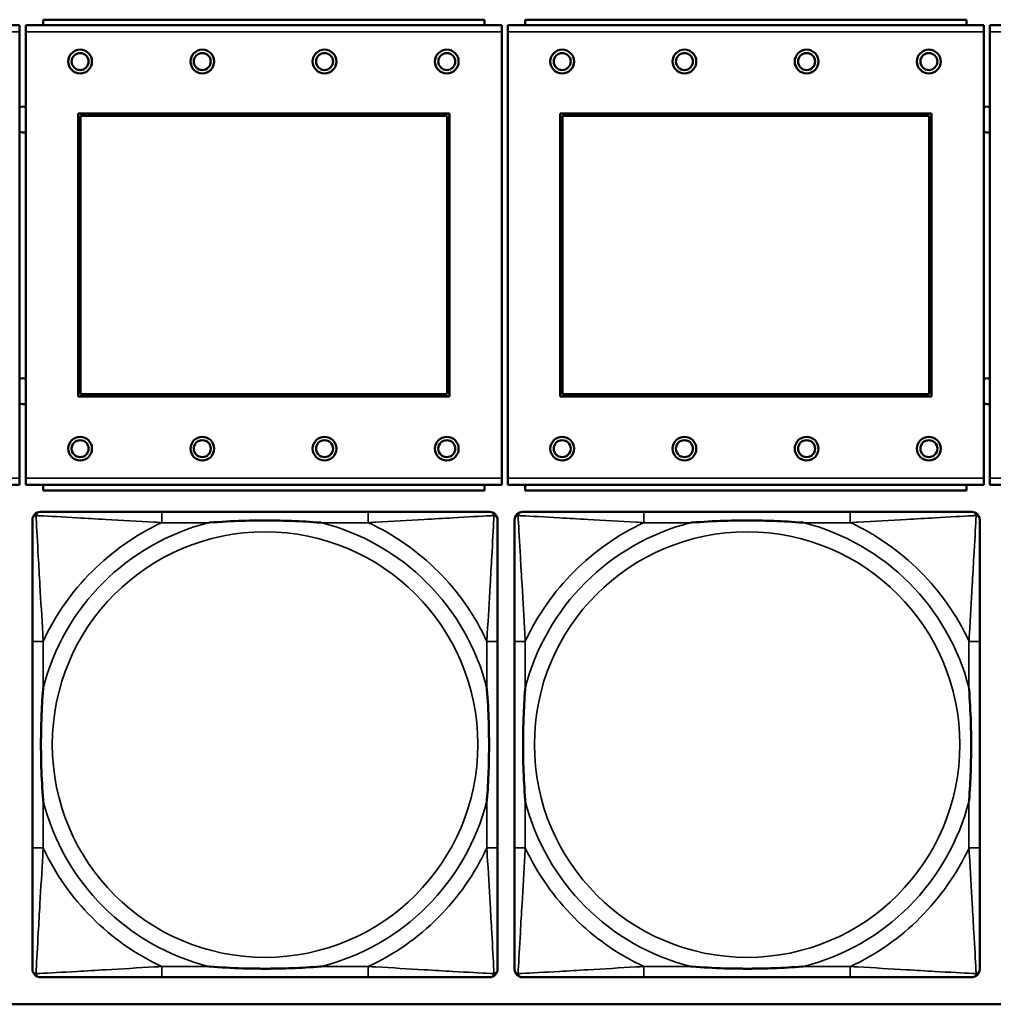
# Model space of a CAD drawing. Header units: inches. Extents: x 23.7 to 69.9, y 6 to 64.2.
# Tile 46 of 158: x 55.9 to 57.3, y 10.1 to 11.6. Entities that reach past the tile are written whole.
import ezdxf

# ---------------------------------------------------------------- set-up
doc = ezdxf.new("R2010")
doc.units = ezdxf.units.IN
doc.header["$MEASUREMENT"] = 0
doc.layers.add('Visible (ANSI)', color=7, linetype='Continuous', lineweight=50)
doc.layers.add('Visible Narrow (ANSI)', color=7, linetype='Continuous', lineweight=35)

msp = doc.modelspace()

# ---------------------------------------------------------------- linework, layer by layer
at = {"layer": 'Visible (ANSI)'}
for p, q in [((55.8757, 11.5739), (55.1747, 11.5739)), ((55.8757, 11.5739), (55.8757, 11.5639)), ((56.5857, 11.5739), (55.8847, 11.5739)), ((55.8847, 11.5639), (55.8847, 11.5739)), ((56.5602, 11.5819), (55.9102, 11.5819)), ((55.9102, 11.5739), (55.9102, 11.5819)), ((56.5602, 11.5819), (56.5602, 11.5739)), ((56.5857, 11.5739), (56.5857, 11.5639)), ((57.2957, 11.5739), (56.5947, 11.5739)), ((56.5947, 11.5639), (56.5947, 11.5739)), ((57.2702, 11.5819), (56.6202, 11.5819)), ((56.6202, 11.5739), (56.6202, 11.5819)), ((57.2702, 11.5819), (57.2702, 11.5739)), ((57.2957, 11.5739), (57.2957, 11.5639)), ((58.0057, 11.5739), (57.3047, 11.5739)), ((57.3047, 11.5639), (57.3047, 11.5739)), ((55.8757, 10.9069), (55.8757, 11.5639)), ((55.8847, 11.5639), (55.8847, 10.9069)), ((56.5857, 10.9069), (56.5857, 11.5639)), ((56.5947, 11.5639), (56.5947, 10.9069)), ((57.2957, 10.9069), (57.2957, 11.5639)), ((57.3047, 11.5639), (57.3047, 10.9069)), ((55.9617, 11.0269), (55.9617, 11.4439)), ((55.9617, 11.4439), (56.5087, 11.4439)), ((55.9653, 11.4403), (56.5051, 11.4403)), ((55.9653, 11.0305), (55.9653, 11.4403)), ((56.5051, 11.4403), (56.5051, 11.0305)), ((56.5087, 11.4439), (56.5087, 11.0269)), ((56.6717, 11.0269), (56.6717, 11.4439)), ((56.6717, 11.4439), (57.2187, 11.4439)), ((56.6753, 11.4403), (57.2151, 11.4403)), ((56.6753, 11.0305), (56.6753, 11.4403)), ((57.2151, 11.4403), (57.2151, 11.0305)), ((57.2187, 11.4439), (57.2187, 11.0269)), ((56.5087, 11.0269), (55.9617, 11.0269)), ((56.5051, 11.0305), (55.9653, 11.0305)), ((57.2187, 11.0269), (56.6717, 11.0269)), ((57.2151, 11.0305), (56.6753, 11.0305)), ((55.8757, 10.9069), (55.8757, 10.8969)), ((55.8847, 10.8969), (55.8847, 10.9069)), ((56.5857, 10.9069), (56.5857, 10.8969)), ((56.5947, 10.8969), (56.5947, 10.9069)), ((57.2957, 10.9069), (57.2957, 10.8969)), ((57.3047, 10.8969), (57.3047, 10.9069)), ((55.1747, 10.8969), (55.8757, 10.8969)), ((55.8847, 10.8969), (56.5857, 10.8969)), ((55.9102, 10.8969), (55.9102, 10.8889)), ((56.5602, 10.8889), (55.9102, 10.8889)), ((56.5602, 10.8889), (56.5602, 10.8969)), ((56.5947, 10.8969), (57.2957, 10.8969)), ((56.6202, 10.8969), (56.6202, 10.8889)), ((57.2702, 10.8889), (56.6202, 10.8889)), ((57.2702, 10.8889), (57.2702, 10.8969)), ((57.3047, 10.8969), (58.0057, 10.8969)), ((56.389, 10.8571), (56.0851, 10.8571)), ((57.099, 10.8571), (56.7951, 10.8571)), ((55.8945, 10.6665), (55.8945, 10.3626)), ((56.5796, 10.3626), (56.5796, 10.6665)), ((56.6045, 10.6665), (56.6045, 10.3626)), ((57.2896, 10.3626), (57.2896, 10.6665)), ((56.0851, 10.1721), (56.389, 10.1721)), ((56.7951, 10.1721), (57.099, 10.1721)), ((58.7487, 10.1322), (47.3347, 10.1322))]:
    msp.add_line(p, q, dxfattribs=at)
for centre, radius in [((55.9647, 11.5203), 0.0175), ((55.9647, 11.5203), 0.0125), ((56.1447, 11.5203), 0.0175), ((56.1447, 11.5203), 0.0125), ((56.3247, 11.5203), 0.0175), ((56.3247, 11.5203), 0.0125), ((56.5047, 11.5203), 0.0175), ((56.5047, 11.5203), 0.0125), ((56.6747, 11.5203), 0.0175), ((56.6747, 11.5203), 0.0125), ((56.8547, 11.5203), 0.0175), ((56.8547, 11.5203), 0.0125), ((57.0347, 11.5203), 0.0175), ((57.0347, 11.5203), 0.0125), ((57.2147, 11.5203), 0.0175), ((57.2147, 11.5203), 0.0125), ((55.9647, 10.9503), 0.0175), ((55.9647, 10.9503), 0.0125), ((56.1447, 10.9503), 0.0175), ((56.1447, 10.9503), 0.0125), ((56.3247, 10.9503), 0.0175), ((56.3247, 10.9503), 0.0125), ((56.5047, 10.9503), 0.0175), ((56.5047, 10.9503), 0.0125), ((56.6747, 10.9503), 0.0175), ((56.6747, 10.9503), 0.0125), ((56.8547, 10.9503), 0.0175), ((56.8547, 10.9503), 0.0125), ((57.0347, 10.9503), 0.0175), ((57.0347, 10.9503), 0.0125), ((57.2147, 10.9503), 0.0175), ((57.2147, 10.9503), 0.0125)]:
    msp.add_circle(centre, radius, dxfattribs=at)
for centre, radius, start, end in [((55.8804, 11.4349), 0.019, 76.8578, 104.2596), ((57.3006, 11.4349), 0.019, 77.2601, 104.6645), ((55.8804, 11.4349), 0.019, 255.7404, 283.1422), ((57.3006, 11.4349), 0.019, 255.3355, 282.7399), ((55.8804, 11.0349), 0.019, 76.8578, 104.2596), ((57.3006, 11.0349), 0.019, 77.2601, 104.6645), ((55.8804, 11.0349), 0.019, 255.7404, 283.1422), ((57.3006, 11.0349), 0.019, 255.3355, 282.7399), ((55.9063, 10.8453), 0.0118, 90, 180), ((56.5678, 10.8453), 0.0118, 0, 90), ((56.6163, 10.8453), 0.0118, 90, 180), ((57.2778, 10.8453), 0.0118, 0, 90), ((55.9063, 10.1839), 0.0118, 180, 270), ((56.5678, 10.1839), 0.0118, 270, 360), ((56.6163, 10.1839), 0.0118, 180, 270), ((57.2778, 10.1839), 0.0118, 270, 360)]:
    msp.add_arc(centre, radius, start, end, dxfattribs=at)
for points, knots in [([(55.8945, 10.8453), (55.8945, 10.8304), (55.8945, 10.7888), (55.8945, 10.7482), (55.8945, 10.7216), (55.8945, 10.6938), (55.8945, 10.6665)], [-0.5252205, -0.5252205, -0.5252205, -0.5252205, -0.20743, -0.20743, -0.20743, 0, 0, 0, 0]), ([(56.0851, 10.8571), (56.0815, 10.8571), (56.0779, 10.8571), (56.0743, 10.8571), (56.0411, 10.8571), (56.0074, 10.8571), (55.9766, 10.8571), (55.9496, 10.8571), (55.9241, 10.8571), (55.9106, 10.8571), (55.909, 10.8571), (55.9076, 10.8571), (55.9063, 10.8571)], [0, 0, 0, 0, 0.0272471, 0.0272471, 0.0272471, 0.2790553, 0.2790553, 0.2790553, 0.4988354, 0.4988354, 0.4988354, 0.5252205, 0.5252205, 0.5252205, 0.5252205]), ([(56.1543, 10.8413), (56.1547, 10.8414), (56.1552, 10.8414), (56.1717, 10.8427), (56.1877, 10.8435), (56.2107, 10.8442), (56.2174, 10.8444), (56.2266, 10.8445), (56.229, 10.8445), (56.2331, 10.8445), (56.2347, 10.8445), (56.2379, 10.8445), (56.2394, 10.8445), (56.243, 10.8445), (56.245, 10.8445), (56.2512, 10.8444), (56.2553, 10.8444), (56.265, 10.8442), (56.2706, 10.844), (56.2904, 10.8433), (56.3044, 10.8425), (56.3189, 10.8414), (56.3194, 10.8414), (56.3198, 10.8413)], [-0.416114, -0.416114, -0.416114, -0.416114, -0.4127691, -0.4127691, -0.2896446, -0.2896446, -0.2388934, -0.2388934, -0.2201881, -0.2201881, -0.2080204, -0.2080204, -0.196499, -0.196499, -0.1809939, -0.1809939, -0.149741, -0.149741, -0.1073162, -0.1073162, 0, 0, 0.0033356, 0.0033356, 0.0033356, 0.0033356]), ([(56.5678, 10.8571), (56.5529, 10.8571), (56.5113, 10.8571), (56.4706, 10.8571), (56.4441, 10.8571), (56.4162, 10.8571), (56.389, 10.8571)], [-0.5252205, -0.5252205, -0.5252205, -0.5252205, -0.20743, -0.20743, -0.20743, 0, 0, 0, 0]), ([(56.5796, 10.6665), (56.5796, 10.6701), (56.5796, 10.6737), (56.5796, 10.6773), (56.5796, 10.7105), (56.5796, 10.7442), (56.5796, 10.7751), (56.5796, 10.802), (56.5796, 10.8276), (56.5796, 10.841), (56.5796, 10.8426), (56.5796, 10.844), (56.5796, 10.8453)], [0, 0, 0, 0, 0.0272471, 0.0272471, 0.0272471, 0.2790553, 0.2790553, 0.2790553, 0.4988354, 0.4988354, 0.4988354, 0.5252205, 0.5252205, 0.5252205, 0.5252205]), ([(56.6045, 10.8453), (56.6045, 10.8304), (56.6045, 10.7888), (56.6045, 10.7482), (56.6045, 10.7216), (56.6045, 10.6938), (56.6045, 10.6665)], [-0.5252205, -0.5252205, -0.5252205, -0.5252205, -0.20743, -0.20743, -0.20743, 0, 0, 0, 0]), ([(56.7951, 10.8571), (56.7915, 10.8571), (56.7879, 10.8571), (56.7843, 10.8571), (56.7511, 10.8571), (56.7174, 10.8571), (56.6866, 10.8571), (56.6596, 10.8571), (56.6341, 10.8571), (56.6206, 10.8571), (56.619, 10.8571), (56.6176, 10.8571), (56.6163, 10.8571)], [0, 0, 0, 0, 0.0272471, 0.0272471, 0.0272471, 0.2790553, 0.2790553, 0.2790553, 0.4988354, 0.4988354, 0.4988354, 0.5252205, 0.5252205, 0.5252205, 0.5252205]), ([(56.8643, 10.8413), (56.8647, 10.8414), (56.8652, 10.8414), (56.8817, 10.8427), (56.8977, 10.8435), (56.9207, 10.8442), (56.9274, 10.8444), (56.9366, 10.8445), (56.939, 10.8445), (56.9431, 10.8445), (56.9447, 10.8445), (56.9479, 10.8445), (56.9494, 10.8445), (56.953, 10.8445), (56.955, 10.8445), (56.9612, 10.8444), (56.9653, 10.8444), (56.975, 10.8442), (56.9806, 10.844), (57.0004, 10.8433), (57.0144, 10.8425), (57.0289, 10.8414), (57.0294, 10.8414), (57.0298, 10.8413)], [-0.416114, -0.416114, -0.416114, -0.416114, -0.4127691, -0.4127691, -0.2896446, -0.2896446, -0.2388934, -0.2388934, -0.2201881, -0.2201881, -0.2080204, -0.2080204, -0.196499, -0.196499, -0.1809939, -0.1809939, -0.149741, -0.149741, -0.1073162, -0.1073162, 0, 0, 0.0033356, 0.0033356, 0.0033356, 0.0033356]), ([(57.2778, 10.8571), (57.2629, 10.8571), (57.2213, 10.8571), (57.1806, 10.8571), (57.1541, 10.8571), (57.1262, 10.8571), (57.099, 10.8571)], [-0.5252205, -0.5252205, -0.5252205, -0.5252205, -0.20743, -0.20743, -0.20743, 0, 0, 0, 0]), ([(57.2896, 10.6665), (57.2896, 10.6701), (57.2896, 10.6737), (57.2896, 10.6773), (57.2896, 10.7105), (57.2896, 10.7442), (57.2896, 10.7751), (57.2896, 10.802), (57.2896, 10.8276), (57.2896, 10.841), (57.2896, 10.8426), (57.2896, 10.844), (57.2896, 10.8453)], [0, 0, 0, 0, 0.0272471, 0.0272471, 0.0272471, 0.2790553, 0.2790553, 0.2790553, 0.4988354, 0.4988354, 0.4988354, 0.5252205, 0.5252205, 0.5252205, 0.5252205]), ([(55.9103, 10.4318), (55.9103, 10.4323), (55.9102, 10.4327), (55.909, 10.4492), (55.9081, 10.4653), (55.9074, 10.4882), (55.9073, 10.4949), (55.9072, 10.5041), (55.9071, 10.5066), (55.9071, 10.5107), (55.9071, 10.5123), (55.9071, 10.5154), (55.9071, 10.5169), (55.9071, 10.5205), (55.9071, 10.5225), (55.9072, 10.5287), (55.9073, 10.5328), (55.9075, 10.5426), (55.9076, 10.5482), (55.9083, 10.5679), (55.9091, 10.582), (55.9102, 10.5965), (55.9103, 10.5969), (55.9103, 10.5973)], [-0.416114, -0.416114, -0.416114, -0.416114, -0.4127691, -0.4127691, -0.2896446, -0.2896446, -0.2388934, -0.2388934, -0.2201881, -0.2201881, -0.2080204, -0.2080204, -0.196499, -0.196499, -0.1809939, -0.1809939, -0.149741, -0.149741, -0.1073162, -0.1073162, 0, 0, 0.0033356, 0.0033356, 0.0033356, 0.0033356]), ([(56.5638, 10.5973), (56.5639, 10.5969), (56.5639, 10.5965), (56.5651, 10.5799), (56.566, 10.5639), (56.5667, 10.5409), (56.5668, 10.5342), (56.5669, 10.5251), (56.567, 10.5226), (56.567, 10.5185), (56.567, 10.5169), (56.567, 10.5138), (56.567, 10.5122), (56.567, 10.5087), (56.567, 10.5066), (56.5669, 10.5005), (56.5668, 10.4963), (56.5666, 10.4866), (56.5665, 10.481), (56.5658, 10.4612), (56.565, 10.4472), (56.5639, 10.4327), (56.5639, 10.4323), (56.5638, 10.4318)], [-0.416114, -0.416114, -0.416114, -0.416114, -0.4127691, -0.4127691, -0.2896446, -0.2896446, -0.2388934, -0.2388934, -0.2201881, -0.2201881, -0.2080204, -0.2080204, -0.196499, -0.196499, -0.1809939, -0.1809939, -0.149741, -0.149741, -0.1073162, -0.1073162, 0, 0, 0.0033356, 0.0033356, 0.0033356, 0.0033356]), ([(56.6203, 10.4318), (56.6203, 10.4323), (56.6202, 10.4327), (56.619, 10.4492), (56.6181, 10.4653), (56.6174, 10.4882), (56.6173, 10.4949), (56.6172, 10.5041), (56.6171, 10.5066), (56.6171, 10.5107), (56.6171, 10.5123), (56.6171, 10.5154), (56.6171, 10.5169), (56.6171, 10.5205), (56.6171, 10.5225), (56.6172, 10.5287), (56.6173, 10.5328), (56.6175, 10.5426), (56.6176, 10.5482), (56.6183, 10.5679), (56.6191, 10.582), (56.6202, 10.5965), (56.6203, 10.5969), (56.6203, 10.5973)], [-0.416114, -0.416114, -0.416114, -0.416114, -0.4127691, -0.4127691, -0.2896446, -0.2896446, -0.2388934, -0.2388934, -0.2201881, -0.2201881, -0.2080204, -0.2080204, -0.196499, -0.196499, -0.1809939, -0.1809939, -0.149741, -0.149741, -0.1073162, -0.1073162, 0, 0, 0.0033356, 0.0033356, 0.0033356, 0.0033356]), ([(57.2738, 10.5973), (57.2739, 10.5969), (57.2739, 10.5965), (57.2751, 10.5799), (57.276, 10.5639), (57.2767, 10.5409), (57.2768, 10.5342), (57.2769, 10.5251), (57.277, 10.5226), (57.277, 10.5185), (57.277, 10.5169), (57.277, 10.5138), (57.277, 10.5122), (57.277, 10.5087), (57.277, 10.5066), (57.2769, 10.5005), (57.2768, 10.4963), (57.2766, 10.4866), (57.2765, 10.481), (57.2758, 10.4612), (57.275, 10.4472), (57.2739, 10.4327), (57.2739, 10.4323), (57.2738, 10.4318)], [-0.416114, -0.416114, -0.416114, -0.416114, -0.4127691, -0.4127691, -0.2896446, -0.2896446, -0.2388934, -0.2388934, -0.2201881, -0.2201881, -0.2080204, -0.2080204, -0.196499, -0.196499, -0.1809939, -0.1809939, -0.149741, -0.149741, -0.1073162, -0.1073162, 0, 0, 0.0033356, 0.0033356, 0.0033356, 0.0033356]), ([(55.8945, 10.3626), (55.8945, 10.3354), (55.8945, 10.3075), (55.8945, 10.281), (55.8945, 10.2404), (55.8945, 10.1988), (55.8945, 10.1839)], [3.9382945, 3.9382945, 3.9382945, 3.9382945, 4.1457245, 4.1457245, 4.1457245, 4.463515, 4.463515, 4.463515, 4.463515]), ([(56.5796, 10.1839), (56.5796, 10.1988), (56.5796, 10.2404), (56.5796, 10.281), (56.5796, 10.3075), (56.5796, 10.3354), (56.5796, 10.3626)], [-0.5252205, -0.5252205, -0.5252205, -0.5252205, -0.20743, -0.20743, -0.20743, 0, 0, 0, 0]), ([(56.6045, 10.3626), (56.6045, 10.3354), (56.6045, 10.3075), (56.6045, 10.281), (56.6045, 10.2404), (56.6045, 10.1988), (56.6045, 10.1839)], [3.9382945, 3.9382945, 3.9382945, 3.9382945, 4.1457245, 4.1457245, 4.1457245, 4.463515, 4.463515, 4.463515, 4.463515]), ([(57.2896, 10.1839), (57.2896, 10.1988), (57.2896, 10.2404), (57.2896, 10.281), (57.2896, 10.3075), (57.2896, 10.3354), (57.2896, 10.3626)], [-0.5252205, -0.5252205, -0.5252205, -0.5252205, -0.20743, -0.20743, -0.20743, 0, 0, 0, 0]), ([(56.3198, 10.1878), (56.3194, 10.1878), (56.3189, 10.1877), (56.3044, 10.1867), (56.2904, 10.1859), (56.2706, 10.1851), (56.265, 10.185), (56.2553, 10.1848), (56.2512, 10.1847), (56.245, 10.1847), (56.243, 10.1846), (56.2394, 10.1846), (56.2379, 10.1846), (56.2347, 10.1846), (56.2331, 10.1846), (56.229, 10.1847), (56.2266, 10.1847), (56.2174, 10.1848), (56.2107, 10.1849), (56.1877, 10.1856), (56.1717, 10.1865), (56.1552, 10.1877), (56.1547, 10.1878), (56.1543, 10.1878)], [-0.4149464, -0.4149464, -0.4149464, -0.4149464, -0.41162, -0.41162, -0.3046026, -0.3046026, -0.2622958, -0.2622958, -0.23113, -0.23113, -0.215668, -0.215668, -0.2041787, -0.2041787, -0.1920448, -0.1920448, -0.1733916, -0.1733916, -0.1227817, -0.1227817, 0, 0, 0.0033356, 0.0033356, 0.0033356, 0.0033356]), ([(57.0298, 10.1878), (57.0294, 10.1878), (57.0289, 10.1877), (57.0144, 10.1867), (57.0004, 10.1859), (56.9806, 10.1851), (56.975, 10.185), (56.9653, 10.1848), (56.9612, 10.1847), (56.955, 10.1847), (56.953, 10.1846), (56.9494, 10.1846), (56.9479, 10.1846), (56.9447, 10.1846), (56.9431, 10.1846), (56.939, 10.1847), (56.9366, 10.1847), (56.9274, 10.1848), (56.9207, 10.1849), (56.8977, 10.1856), (56.8817, 10.1865), (56.8652, 10.1877), (56.8647, 10.1878), (56.8643, 10.1878)], [-0.4149464, -0.4149464, -0.4149464, -0.4149464, -0.41162, -0.41162, -0.3046026, -0.3046026, -0.2622958, -0.2622958, -0.23113, -0.23113, -0.215668, -0.215668, -0.2041787, -0.2041787, -0.1920448, -0.1920448, -0.1733916, -0.1733916, -0.1227817, -0.1227817, 0, 0, 0.0033356, 0.0033356, 0.0033356, 0.0033356]), ([(55.9063, 10.1721), (55.9212, 10.1721), (55.9628, 10.1721), (56.0035, 10.1721), (56.03, 10.1721), (56.0579, 10.1721), (56.0851, 10.1721)], [-0.5252205, -0.5252205, -0.5252205, -0.5252205, -0.20743, -0.20743, -0.20743, 0, 0, 0, 0]), ([(56.389, 10.1721), (56.4162, 10.1721), (56.4441, 10.1721), (56.4706, 10.1721), (56.5113, 10.1721), (56.5529, 10.1721), (56.5678, 10.1721)], [3.9382945, 3.9382945, 3.9382945, 3.9382945, 4.1457245, 4.1457245, 4.1457245, 4.463515, 4.463515, 4.463515, 4.463515]), ([(56.6163, 10.1721), (56.6312, 10.1721), (56.6728, 10.1721), (56.7135, 10.1721), (56.74, 10.1721), (56.7679, 10.1721), (56.7951, 10.1721)], [-0.5252205, -0.5252205, -0.5252205, -0.5252205, -0.20743, -0.20743, -0.20743, 0, 0, 0, 0]), ([(57.099, 10.1721), (57.1262, 10.1721), (57.1541, 10.1721), (57.1806, 10.1721), (57.2213, 10.1721), (57.2629, 10.1721), (57.2778, 10.1721)], [3.9382945, 3.9382945, 3.9382945, 3.9382945, 4.1457245, 4.1457245, 4.1457245, 4.463515, 4.463515, 4.463515, 4.463515])]:
    msp.add_open_spline(points, degree=3, knots=knots, dxfattribs=at)
at = {"layer": 'Visible Narrow (ANSI)'}
for p, q in [((55.1747, 11.5639), (55.8757, 11.5639)), ((55.8847, 11.5639), (56.5857, 11.5639)), ((56.5947, 11.5639), (57.2957, 11.5639)), ((57.3047, 11.5639), (58.0057, 11.5639)), ((55.8757, 10.9069), (55.1747, 10.9069)), ((56.5857, 10.9069), (55.8847, 10.9069)), ((57.2957, 10.9069), (56.5947, 10.9069)), ((58.0057, 10.9069), (57.3047, 10.9069)), ((56.0851, 10.8571), (56.0851, 10.8413)), ((56.389, 10.8571), (56.389, 10.8413)), ((56.7951, 10.8571), (56.7951, 10.8413)), ((57.099, 10.8571), (57.099, 10.8413)), ((56.0851, 10.8413), (56.1543, 10.8413)), ((56.3198, 10.8413), (56.389, 10.8413)), ((56.7951, 10.8413), (56.8643, 10.8413)), ((57.0298, 10.8413), (57.099, 10.8413)), ((55.9103, 10.6665), (55.8945, 10.6665)), ((55.9103, 10.5973), (55.9103, 10.6665)), ((56.5796, 10.6665), (56.5638, 10.6665)), ((56.5638, 10.6665), (56.5638, 10.5973)), ((56.6203, 10.6665), (56.6045, 10.6665)), ((56.6203, 10.5973), (56.6203, 10.6665)), ((57.2896, 10.6665), (57.2738, 10.6665)), ((57.2738, 10.6665), (57.2738, 10.5973)), ((55.9103, 10.3626), (55.9103, 10.4318)), ((56.5638, 10.4318), (56.5638, 10.3626)), ((56.6203, 10.3626), (56.6203, 10.4318)), ((57.2738, 10.4318), (57.2738, 10.3626)), ((55.9103, 10.3626), (55.8945, 10.3626)), ((56.5796, 10.3626), (56.5638, 10.3626)), ((56.6203, 10.3626), (56.6045, 10.3626)), ((57.2896, 10.3626), (57.2738, 10.3626)), ((56.0851, 10.1878), (56.0851, 10.1721)), ((56.1543, 10.1878), (56.0851, 10.1878)), ((56.389, 10.1878), (56.3198, 10.1878)), ((56.389, 10.1878), (56.389, 10.1721)), ((56.7951, 10.1878), (56.7951, 10.1721)), ((56.8643, 10.1878), (56.7951, 10.1878)), ((57.099, 10.1878), (57.0298, 10.1878)), ((57.099, 10.1878), (57.099, 10.1721))]:
    msp.add_line(p, q, dxfattribs=at)
for centre in [(56.2371, 10.5146), (56.9471, 10.5146)]:
    msp.add_circle(centre, 0.3133, dxfattribs=at)
for centre, radius, start, end in [((56.2371, 10.5146), 0.3371, 104.2103, 165.7897), ((56.2371, 10.5146), 0.3604, 114.9407, 155.0593), ((56.2371, 10.5146), 0.3371, 14.2103, 75.7897), ((56.2371, 10.5146), 0.3604, 24.9407, 65.0593), ((56.9471, 10.5146), 0.3371, 104.2103, 165.7897), ((56.9471, 10.5146), 0.3604, 114.9407, 155.0593), ((56.9471, 10.5146), 0.3371, 14.2103, 75.7897), ((56.9471, 10.5146), 0.3604, 24.9407, 65.0593), ((56.2371, 10.5146), 0.3371, 194.2103, 255.7897), ((56.2371, 10.5146), 0.3371, 284.2103, 345.7897), ((56.9471, 10.5146), 0.3371, 194.2103, 255.7897), ((56.9471, 10.5146), 0.3371, 284.2103, 345.7897), ((56.2371, 10.5146), 0.3604, 204.9407, 245.0593), ((56.2371, 10.5146), 0.3604, 294.9407, 335.0593), ((56.9471, 10.5146), 0.3604, 204.9407, 245.0593), ((56.9471, 10.5146), 0.3604, 294.9407, 335.0593)]:
    msp.add_arc(centre, radius, start, end, dxfattribs=at)
for points, knots in [([(55.8945, 10.8453), (55.8945, 10.8459), (55.8946, 10.8465), (55.8949, 10.8474), (55.895, 10.8479), (55.8953, 10.8485), (55.8955, 10.8488), (55.8958, 10.8491), (55.8959, 10.8493), (55.8962, 10.8497), (55.8964, 10.8499), (55.8972, 10.8506), (55.8976, 10.8509), (55.8987, 10.8514), (55.8992, 10.8516), (55.8998, 10.8518)], [-0.02627331, -0.02627331, -0.02627331, -0.02627331, -0.02158775, -0.02158775, -0.01736415, -0.01736415, -0.0147244, -0.0147244, -0.01307456, -0.01307456, -0.00977487, -0.00977487, -0.00449537, -0.00449537, 0.00012419, 0.00012419, 0.00012419, 0.00012419]), ([(55.8998, 10.8518), (55.9, 10.8524), (55.9002, 10.8529), (55.9007, 10.854), (55.9011, 10.8545), (55.9017, 10.8552), (55.9019, 10.8554), (55.9023, 10.8558), (55.9025, 10.8559), (55.9029, 10.8561), (55.9031, 10.8563), (55.9038, 10.8566), (55.9042, 10.8568), (55.9052, 10.857), (55.9057, 10.8571), (55.9063, 10.8571)], [-0.00012419, -0.00012419, -0.00012419, -0.00012419, 0.00449537, 0.00449537, 0.00977487, 0.00977487, 0.01307456, 0.01307456, 0.0147244, 0.0147244, 0.01736415, 0.01736415, 0.02158775, 0.02158775, 0.02627331, 0.02627331, 0.02627331, 0.02627331]), ([(55.9103, 10.6665), (55.9101, 10.6703), (55.9099, 10.6741), (55.9084, 10.7014), (55.9069, 10.7256), (55.9047, 10.7634), (55.9039, 10.7775), (55.9019, 10.8127), (55.9008, 10.8328), (55.9, 10.8483), (55.8999, 10.8501), (55.8998, 10.8518)], [0, 0, 0, 0, 0.0278591, 0.0278591, 0.201273, 0.201273, 0.3066357, 0.3066357, 0.475216, 0.475216, 0.5007189, 0.5007189, 0.5007189, 0.5007189]), ([(55.8998, 10.8518), (55.9015, 10.8517), (55.9033, 10.8516), (55.9188, 10.8508), (55.9389, 10.8497), (55.9741, 10.8477), (55.9882, 10.8469), (56.026, 10.8447), (56.0502, 10.8433), (56.0776, 10.8418), (56.0813, 10.8416), (56.0851, 10.8413)], [-0.5007189, -0.5007189, -0.5007189, -0.5007189, -0.475216, -0.475216, -0.3066357, -0.3066357, -0.201273, -0.201273, -0.0278591, -0.0278591, 0, 0, 0, 0]), ([(56.389, 10.8413), (56.3928, 10.8416), (56.3965, 10.8418), (56.4239, 10.8433), (56.4481, 10.8447), (56.4859, 10.8469), (56.5, 10.8477), (56.5352, 10.8497), (56.5553, 10.8508), (56.5708, 10.8516), (56.5726, 10.8517), (56.5743, 10.8518)], [0, 0, 0, 0, 0.0278591, 0.0278591, 0.201273, 0.201273, 0.3066357, 0.3066357, 0.475216, 0.475216, 0.5007189, 0.5007189, 0.5007189, 0.5007189]), ([(56.5743, 10.8518), (56.5742, 10.8501), (56.5741, 10.8483), (56.5733, 10.8328), (56.5722, 10.8127), (56.5702, 10.7775), (56.5694, 10.7634), (56.5672, 10.7256), (56.5658, 10.7014), (56.5642, 10.6741), (56.564, 10.6703), (56.5638, 10.6665)], [-0.5007189, -0.5007189, -0.5007189, -0.5007189, -0.475216, -0.475216, -0.3066357, -0.3066357, -0.201273, -0.201273, -0.0278591, -0.0278591, 0, 0, 0, 0]), ([(56.5678, 10.8571), (56.5684, 10.8571), (56.5689, 10.857), (56.5699, 10.8568), (56.5703, 10.8566), (56.571, 10.8563), (56.5712, 10.8561), (56.5716, 10.8559), (56.5718, 10.8558), (56.5722, 10.8554), (56.5724, 10.8552), (56.573, 10.8545), (56.5734, 10.854), (56.5739, 10.8529), (56.5741, 10.8524), (56.5743, 10.8518)], [-0.02627331, -0.02627331, -0.02627331, -0.02627331, -0.02158775, -0.02158775, -0.01736415, -0.01736415, -0.0147244, -0.0147244, -0.01307456, -0.01307456, -0.00977487, -0.00977487, -0.00449537, -0.00449537, 0.00012419, 0.00012419, 0.00012419, 0.00012419]), ([(56.5743, 10.8518), (56.5749, 10.8516), (56.5754, 10.8514), (56.5765, 10.8509), (56.577, 10.8506), (56.5777, 10.8499), (56.5779, 10.8497), (56.5782, 10.8493), (56.5784, 10.8491), (56.5786, 10.8488), (56.5788, 10.8485), (56.5791, 10.8479), (56.5793, 10.8474), (56.5795, 10.8465), (56.5796, 10.8459), (56.5796, 10.8453)], [-0.00012419, -0.00012419, -0.00012419, -0.00012419, 0.00449537, 0.00449537, 0.00977487, 0.00977487, 0.01307456, 0.01307456, 0.0147244, 0.0147244, 0.01736415, 0.01736415, 0.02158775, 0.02158775, 0.02627331, 0.02627331, 0.02627331, 0.02627331]), ([(56.6045, 10.8453), (56.6045, 10.8459), (56.6046, 10.8465), (56.6049, 10.8474), (56.605, 10.8479), (56.6053, 10.8485), (56.6055, 10.8488), (56.6058, 10.8491), (56.6059, 10.8493), (56.6062, 10.8497), (56.6064, 10.8499), (56.6072, 10.8506), (56.6076, 10.8509), (56.6087, 10.8514), (56.6092, 10.8516), (56.6098, 10.8518)], [-0.02627331, -0.02627331, -0.02627331, -0.02627331, -0.02158775, -0.02158775, -0.01736415, -0.01736415, -0.0147244, -0.0147244, -0.01307456, -0.01307456, -0.00977487, -0.00977487, -0.00449537, -0.00449537, 0.00012419, 0.00012419, 0.00012419, 0.00012419]), ([(56.6098, 10.8518), (56.61, 10.8524), (56.6102, 10.8529), (56.6107, 10.854), (56.6111, 10.8545), (56.6117, 10.8552), (56.6119, 10.8554), (56.6123, 10.8558), (56.6125, 10.8559), (56.6129, 10.8561), (56.6131, 10.8563), (56.6138, 10.8566), (56.6142, 10.8568), (56.6152, 10.857), (56.6157, 10.8571), (56.6163, 10.8571)], [-0.00012419, -0.00012419, -0.00012419, -0.00012419, 0.00449537, 0.00449537, 0.00977487, 0.00977487, 0.01307456, 0.01307456, 0.0147244, 0.0147244, 0.01736415, 0.01736415, 0.02158775, 0.02158775, 0.02627331, 0.02627331, 0.02627331, 0.02627331]), ([(56.6203, 10.6665), (56.6201, 10.6703), (56.6199, 10.6741), (56.6184, 10.7014), (56.6169, 10.7256), (56.6147, 10.7634), (56.6139, 10.7775), (56.6119, 10.8127), (56.6108, 10.8328), (56.61, 10.8483), (56.6099, 10.8501), (56.6098, 10.8518)], [0, 0, 0, 0, 0.0278591, 0.0278591, 0.201273, 0.201273, 0.3066357, 0.3066357, 0.475216, 0.475216, 0.5007189, 0.5007189, 0.5007189, 0.5007189]), ([(56.6098, 10.8518), (56.6115, 10.8517), (56.6133, 10.8516), (56.6288, 10.8508), (56.6489, 10.8497), (56.6841, 10.8477), (56.6982, 10.8469), (56.736, 10.8447), (56.7602, 10.8433), (56.7876, 10.8418), (56.7913, 10.8416), (56.7951, 10.8413)], [-0.5007189, -0.5007189, -0.5007189, -0.5007189, -0.475216, -0.475216, -0.3066357, -0.3066357, -0.201273, -0.201273, -0.0278591, -0.0278591, 0, 0, 0, 0]), ([(57.099, 10.8413), (57.1028, 10.8416), (57.1065, 10.8418), (57.1339, 10.8433), (57.1581, 10.8447), (57.1959, 10.8469), (57.21, 10.8477), (57.2452, 10.8497), (57.2653, 10.8508), (57.2808, 10.8516), (57.2826, 10.8517), (57.2843, 10.8518)], [0, 0, 0, 0, 0.0278591, 0.0278591, 0.201273, 0.201273, 0.3066357, 0.3066357, 0.475216, 0.475216, 0.5007189, 0.5007189, 0.5007189, 0.5007189]), ([(57.2843, 10.8518), (57.2842, 10.8501), (57.2841, 10.8483), (57.2833, 10.8328), (57.2822, 10.8127), (57.2802, 10.7775), (57.2794, 10.7634), (57.2772, 10.7256), (57.2758, 10.7014), (57.2742, 10.6741), (57.274, 10.6703), (57.2738, 10.6665)], [-0.5007189, -0.5007189, -0.5007189, -0.5007189, -0.475216, -0.475216, -0.3066357, -0.3066357, -0.201273, -0.201273, -0.0278591, -0.0278591, 0, 0, 0, 0]), ([(57.2778, 10.8571), (57.2784, 10.8571), (57.2789, 10.857), (57.2799, 10.8568), (57.2803, 10.8566), (57.281, 10.8563), (57.2812, 10.8561), (57.2816, 10.8559), (57.2818, 10.8558), (57.2822, 10.8554), (57.2824, 10.8552), (57.283, 10.8545), (57.2834, 10.854), (57.2839, 10.8529), (57.2841, 10.8524), (57.2843, 10.8518)], [-0.02627331, -0.02627331, -0.02627331, -0.02627331, -0.02158775, -0.02158775, -0.01736415, -0.01736415, -0.0147244, -0.0147244, -0.01307456, -0.01307456, -0.00977487, -0.00977487, -0.00449537, -0.00449537, 0.00012419, 0.00012419, 0.00012419, 0.00012419]), ([(57.2843, 10.8518), (57.2849, 10.8516), (57.2854, 10.8514), (57.2865, 10.8509), (57.287, 10.8506), (57.2877, 10.8499), (57.2879, 10.8497), (57.2882, 10.8493), (57.2884, 10.8491), (57.2886, 10.8488), (57.2888, 10.8485), (57.2891, 10.8479), (57.2893, 10.8474), (57.2895, 10.8465), (57.2896, 10.8459), (57.2896, 10.8453)], [-0.00012419, -0.00012419, -0.00012419, -0.00012419, 0.00449537, 0.00449537, 0.00977487, 0.00977487, 0.01307456, 0.01307456, 0.0147244, 0.0147244, 0.01736415, 0.01736415, 0.02158775, 0.02158775, 0.02627331, 0.02627331, 0.02627331, 0.02627331]), ([(55.8998, 10.1773), (55.8999, 10.179), (55.9, 10.1809), (55.9008, 10.1963), (55.9019, 10.2164), (55.9039, 10.2517), (55.9047, 10.2657), (55.9069, 10.3036), (55.9084, 10.3277), (55.9099, 10.3551), (55.9101, 10.3589), (55.9103, 10.3626)], [-4.4390134, -4.4390134, -4.4390134, -4.4390134, -4.4135105, -4.4135105, -4.2449302, -4.2449302, -4.1395675, -4.1395675, -3.9661536, -3.9661536, -3.9382945, -3.9382945, -3.9382945, -3.9382945]), ([(56.5638, 10.3626), (56.564, 10.3589), (56.5642, 10.3551), (56.5658, 10.3277), (56.5672, 10.3036), (56.5694, 10.2657), (56.5702, 10.2517), (56.5722, 10.2164), (56.5733, 10.1963), (56.5741, 10.1809), (56.5742, 10.179), (56.5743, 10.1773)], [0, 0, 0, 0, 0.0278591, 0.0278591, 0.201273, 0.201273, 0.3066357, 0.3066357, 0.475216, 0.475216, 0.5007189, 0.5007189, 0.5007189, 0.5007189]), ([(56.6098, 10.1773), (56.6099, 10.179), (56.61, 10.1809), (56.6108, 10.1963), (56.6119, 10.2164), (56.6139, 10.2517), (56.6147, 10.2657), (56.6169, 10.3036), (56.6184, 10.3277), (56.6199, 10.3551), (56.6201, 10.3589), (56.6203, 10.3626)], [-4.4390134, -4.4390134, -4.4390134, -4.4390134, -4.4135105, -4.4135105, -4.2449302, -4.2449302, -4.1395675, -4.1395675, -3.9661536, -3.9661536, -3.9382945, -3.9382945, -3.9382945, -3.9382945]), ([(57.2738, 10.3626), (57.274, 10.3589), (57.2742, 10.3551), (57.2758, 10.3277), (57.2772, 10.3036), (57.2794, 10.2657), (57.2802, 10.2517), (57.2822, 10.2164), (57.2833, 10.1963), (57.2841, 10.1809), (57.2842, 10.179), (57.2843, 10.1773)], [0, 0, 0, 0, 0.0278591, 0.0278591, 0.201273, 0.201273, 0.3066357, 0.3066357, 0.475216, 0.475216, 0.5007189, 0.5007189, 0.5007189, 0.5007189]), ([(55.8998, 10.1773), (55.8992, 10.1775), (55.8987, 10.1777), (55.8976, 10.1783), (55.8972, 10.1786), (55.8964, 10.1792), (55.8962, 10.1795), (55.8959, 10.1799), (55.8958, 10.18), (55.8955, 10.1804), (55.8953, 10.1806), (55.895, 10.1813), (55.8949, 10.1817), (55.8946, 10.1827), (55.8945, 10.1833), (55.8945, 10.1839)], [-0.00012419, -0.00012419, -0.00012419, -0.00012419, 0.00449537, 0.00449537, 0.00977487, 0.00977487, 0.01307456, 0.01307456, 0.0147244, 0.0147244, 0.01736415, 0.01736415, 0.02158775, 0.02158775, 0.02627331, 0.02627331, 0.02627331, 0.02627331]), ([(56.0851, 10.1878), (56.0813, 10.1876), (56.0776, 10.1874), (56.0502, 10.1859), (56.026, 10.1844), (55.9882, 10.1822), (55.9741, 10.1814), (55.9389, 10.1794), (55.9188, 10.1783), (55.9033, 10.1775), (55.9015, 10.1774), (55.8998, 10.1773)], [0, 0, 0, 0, 0.0278591, 0.0278591, 0.201273, 0.201273, 0.3066357, 0.3066357, 0.475216, 0.475216, 0.5007189, 0.5007189, 0.5007189, 0.5007189]), ([(55.9063, 10.1721), (55.9057, 10.1721), (55.9052, 10.1721), (55.9042, 10.1724), (55.9038, 10.1725), (55.9031, 10.1729), (55.9029, 10.173), (55.9025, 10.1733), (55.9023, 10.1734), (55.9019, 10.1737), (55.9017, 10.174), (55.9011, 10.1747), (55.9007, 10.1752), (55.9002, 10.1762), (55.9, 10.1768), (55.8998, 10.1773)], [-0.02627331, -0.02627331, -0.02627331, -0.02627331, -0.02158775, -0.02158775, -0.01736415, -0.01736415, -0.0147244, -0.0147244, -0.01307456, -0.01307456, -0.00977487, -0.00977487, -0.00449537, -0.00449537, 0.00012419, 0.00012419, 0.00012419, 0.00012419]), ([(56.5743, 10.1773), (56.5726, 10.1774), (56.5708, 10.1775), (56.5553, 10.1783), (56.5352, 10.1794), (56.5, 10.1814), (56.4859, 10.1822), (56.4481, 10.1844), (56.4239, 10.1859), (56.3965, 10.1874), (56.3928, 10.1876), (56.389, 10.1878)], [-4.4390134, -4.4390134, -4.4390134, -4.4390134, -4.4135105, -4.4135105, -4.2449302, -4.2449302, -4.1395675, -4.1395675, -3.9661536, -3.9661536, -3.9382945, -3.9382945, -3.9382945, -3.9382945]), ([(56.5743, 10.1773), (56.5741, 10.1768), (56.5739, 10.1762), (56.5734, 10.1752), (56.573, 10.1747), (56.5724, 10.174), (56.5722, 10.1737), (56.5718, 10.1734), (56.5716, 10.1733), (56.5712, 10.173), (56.571, 10.1729), (56.5703, 10.1725), (56.5699, 10.1724), (56.5689, 10.1721), (56.5684, 10.1721), (56.5678, 10.1721)], [-0.00012419, -0.00012419, -0.00012419, -0.00012419, 0.00449537, 0.00449537, 0.00977487, 0.00977487, 0.01307456, 0.01307456, 0.0147244, 0.0147244, 0.01736415, 0.01736415, 0.02158775, 0.02158775, 0.02627331, 0.02627331, 0.02627331, 0.02627331]), ([(56.5796, 10.1839), (56.5796, 10.1833), (56.5795, 10.1827), (56.5793, 10.1817), (56.5791, 10.1813), (56.5788, 10.1806), (56.5786, 10.1804), (56.5784, 10.18), (56.5782, 10.1799), (56.5779, 10.1795), (56.5777, 10.1792), (56.577, 10.1786), (56.5765, 10.1783), (56.5754, 10.1777), (56.5749, 10.1775), (56.5743, 10.1773)], [-0.02627331, -0.02627331, -0.02627331, -0.02627331, -0.02158775, -0.02158775, -0.01736415, -0.01736415, -0.0147244, -0.0147244, -0.01307456, -0.01307456, -0.00977487, -0.00977487, -0.00449537, -0.00449537, 0.00012419, 0.00012419, 0.00012419, 0.00012419]), ([(56.6098, 10.1773), (56.6092, 10.1775), (56.6087, 10.1777), (56.6076, 10.1783), (56.6072, 10.1786), (56.6064, 10.1792), (56.6062, 10.1795), (56.6059, 10.1799), (56.6058, 10.18), (56.6055, 10.1804), (56.6053, 10.1806), (56.605, 10.1813), (56.6049, 10.1817), (56.6046, 10.1827), (56.6045, 10.1833), (56.6045, 10.1839)], [-0.00012419, -0.00012419, -0.00012419, -0.00012419, 0.00449537, 0.00449537, 0.00977487, 0.00977487, 0.01307456, 0.01307456, 0.0147244, 0.0147244, 0.01736415, 0.01736415, 0.02158775, 0.02158775, 0.02627331, 0.02627331, 0.02627331, 0.02627331]), ([(56.7951, 10.1878), (56.7913, 10.1876), (56.7876, 10.1874), (56.7602, 10.1859), (56.736, 10.1844), (56.6982, 10.1822), (56.6841, 10.1814), (56.6489, 10.1794), (56.6288, 10.1783), (56.6133, 10.1775), (56.6115, 10.1774), (56.6098, 10.1773)], [0, 0, 0, 0, 0.0278591, 0.0278591, 0.201273, 0.201273, 0.3066357, 0.3066357, 0.475216, 0.475216, 0.5007189, 0.5007189, 0.5007189, 0.5007189]), ([(56.6163, 10.1721), (56.6157, 10.1721), (56.6152, 10.1721), (56.6142, 10.1724), (56.6138, 10.1725), (56.6131, 10.1729), (56.6129, 10.173), (56.6125, 10.1733), (56.6123, 10.1734), (56.6119, 10.1737), (56.6117, 10.174), (56.6111, 10.1747), (56.6107, 10.1752), (56.6102, 10.1762), (56.61, 10.1768), (56.6098, 10.1773)], [-0.02627331, -0.02627331, -0.02627331, -0.02627331, -0.02158775, -0.02158775, -0.01736415, -0.01736415, -0.0147244, -0.0147244, -0.01307456, -0.01307456, -0.00977487, -0.00977487, -0.00449537, -0.00449537, 0.00012419, 0.00012419, 0.00012419, 0.00012419]), ([(57.2843, 10.1773), (57.2826, 10.1774), (57.2808, 10.1775), (57.2653, 10.1783), (57.2452, 10.1794), (57.21, 10.1814), (57.1959, 10.1822), (57.1581, 10.1844), (57.1339, 10.1859), (57.1065, 10.1874), (57.1028, 10.1876), (57.099, 10.1878)], [-4.4390134, -4.4390134, -4.4390134, -4.4390134, -4.4135105, -4.4135105, -4.2449302, -4.2449302, -4.1395675, -4.1395675, -3.9661536, -3.9661536, -3.9382945, -3.9382945, -3.9382945, -3.9382945]), ([(57.2843, 10.1773), (57.2841, 10.1768), (57.2839, 10.1762), (57.2834, 10.1752), (57.283, 10.1747), (57.2824, 10.174), (57.2822, 10.1737), (57.2818, 10.1734), (57.2816, 10.1733), (57.2812, 10.173), (57.281, 10.1729), (57.2803, 10.1725), (57.2799, 10.1724), (57.2789, 10.1721), (57.2784, 10.1721), (57.2778, 10.1721)], [-0.00012419, -0.00012419, -0.00012419, -0.00012419, 0.00449537, 0.00449537, 0.00977487, 0.00977487, 0.01307456, 0.01307456, 0.0147244, 0.0147244, 0.01736415, 0.01736415, 0.02158775, 0.02158775, 0.02627331, 0.02627331, 0.02627331, 0.02627331]), ([(57.2896, 10.1839), (57.2896, 10.1833), (57.2895, 10.1827), (57.2893, 10.1817), (57.2891, 10.1813), (57.2888, 10.1806), (57.2886, 10.1804), (57.2884, 10.18), (57.2882, 10.1799), (57.2879, 10.1795), (57.2877, 10.1792), (57.287, 10.1786), (57.2865, 10.1783), (57.2854, 10.1777), (57.2849, 10.1775), (57.2843, 10.1773)], [-0.02627331, -0.02627331, -0.02627331, -0.02627331, -0.02158775, -0.02158775, -0.01736415, -0.01736415, -0.0147244, -0.0147244, -0.01307456, -0.01307456, -0.00977487, -0.00977487, -0.00449537, -0.00449537, 0.00012419, 0.00012419, 0.00012419, 0.00012419])]:
    msp.add_open_spline(points, degree=3, knots=knots, dxfattribs=at)

doc.saveas('drawing.dxf')
